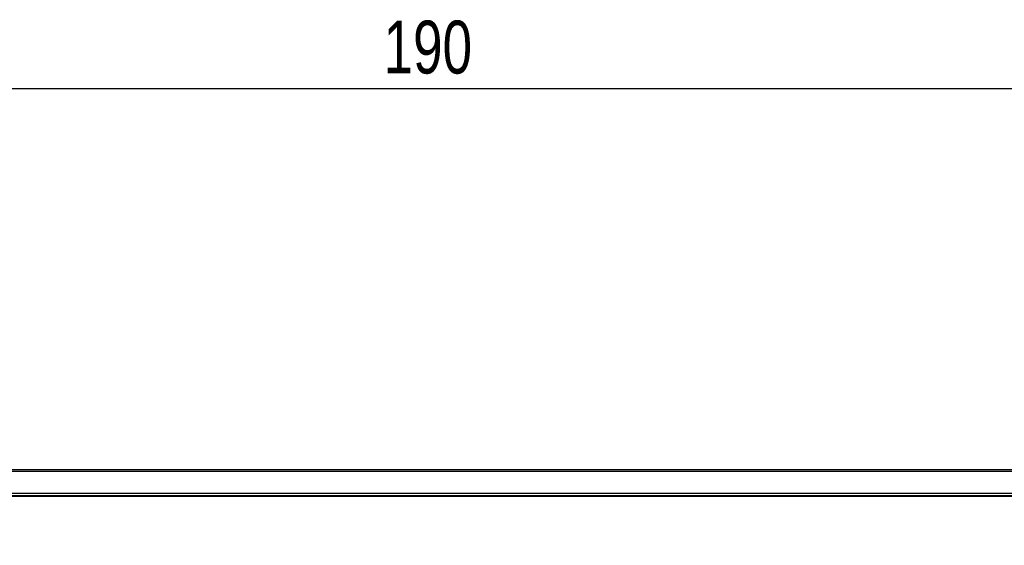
# Model space of a CAD drawing. Header units: millimetres. Extents: x -91 to 656, y -41 to 792.
# Tile 12 of 13: x 29 to 95, y 757 to 792. Entities that reach past the tile are written whole.
import ezdxf

# ---------------------------------------------------------------- set-up
doc = ezdxf.new("R2010")
doc.units = ezdxf.units.MM
doc.layers.add('DRAWINGS', color=7, linetype='Continuous')
doc.styles.add('SLDTEXTSTYLE0', font='TXT', dxfattribs={"width": 0.75})
doc.dimstyles.new('SLDDIMSTYLE0', dxfattribs={"dimtxt": 3.5, "dimasz": 3.302, "dimexe": 0, "dimexo": 0.0625, "dimgap": 0.875, "dimtad": 0, "dimtih": 1, "dimtoh": 1, "dimdec": 0, "dimrnd": 1e-09, "dimzin": 12, "dimdsep": 46, "dimtxsty": 'SLDTEXTSTYLE0', "dimsah": 1, "dimcen": 0.09, "dimadec": 0, "dimazin": 3, "dimtfac": 1, "dimtdec": 0, "dimtofl": 0, "dimtmove": 0, "dimatfit": 3, "dimfxl": 0, "dimfrac": 2, "dimtolj": 1, "dimtzin": 12, "dimarcsym": 0})

# ---------------------------------------------------------------- blocks, each defined once
blk = doc.blocks.new('_D_1')
at = {"layer": 'DRAWINGS'}
for p, q in [((-37.895, 758.397), (-37.895, 788.618)), ((151.86, 758.397), (151.86, 788.618)), ((151.86, 787.618), (-37.895, 787.618))]:
    blk.add_line(p, q, dxfattribs=at)
for points in [[(-37.895, 787.618), (-34.593, 787.11), (-34.593, 788.126)], [(151.86, 787.618), (148.558, 788.126), (148.558, 787.11)]]:
    blk.add_solid(points, dxfattribs=at)
at = {"layer": 'DRAWINGS', "insert": (53.565, 792.13), "char_height": 3.5, "attachment_point": 1, "style": 'SLDTEXTSTYLE0'}
blk.add_mtext('190', dxfattribs=at)

msp = doc.modelspace()

# ---------------------------------------------------------------- linework, layer by layer
at = {"color": 7, "linetype": 'Continuous', "lineweight": 25}
for p, q in [((146.949, 762.396), (-32.983, 762.396)), ((-32.983, 762.309), (146.949, 762.309)), ((-33.018, 760.854), (146.983, 760.854)), ((-32.917, 760.641), (146.883, 760.641))]:
    msp.add_line(p, q, dxfattribs=at)
at = {"color": 144, "linetype": 'Continuous', "lineweight": 18}
for p, q in [((146.983, 760.831), (-33.018, 760.831)), ((146.949, 760.685), (-32.983, 760.685))]:
    msp.add_line(p, q, dxfattribs=at)

# ---------------------------------------------------------------- dimensions: what is measured, and where the dimension line sits
at = {"layer": 'DRAWINGS'}
dim = msp.add_linear_dim(base=(-37.895, 790.396), p1=(151.86, 757.397), p2=(-37.895, 757.397), dimstyle='SLDDIMSTYLE0', dxfattribs=at)
dim.commit()
dim.dimension.update_dxf_attribs({"geometry": '_D_1', "text_midpoint": (57.444, 790.396), "dimtype": 160})

doc.saveas('drawing.dxf')
